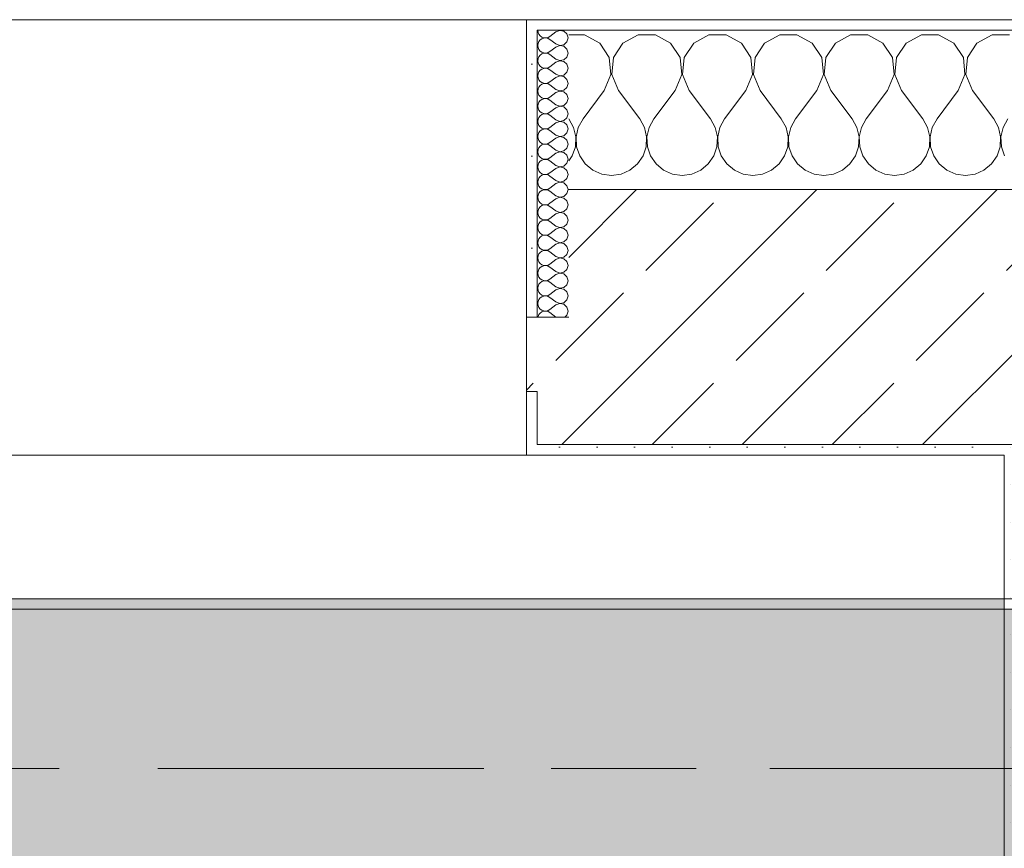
# Model space of a CAD drawing. Header units: metres. Extents: x -3.6 to 84.5, y -11 to 16.8.
# Tile 157 of 229: x 42.643 to 43.57, y 13.075 to 13.855. Entities that reach past the tile are written whole.
import ezdxf

# ---------------------------------------------------------------- set-up
doc = ezdxf.new("R2010")
doc.units = ezdxf.units.M
doc.header["$MEASUREMENT"] = 0
doc.linetypes.add('Achse', pattern=[0.2, 0.1, -0.05, 0, -0.05])
doc.linetypes.add('Strichlinie doppelt', pattern=[0.546806, 0.264583, -0.105833, 0.070556, -0.105833])
for name, color, linetype in [('451 - Universal.Achsen Raster', 7, 'Continuous'), ('604 - Struktur.Wand Aussen', 7, 'Continuous'), ('607 - Struktur.Stütze', 7, 'Continuous'), ('608 - Struktur.Träger', 7, 'Continuous')]:
    doc.layers.add(name, color=color, linetype=linetype)
pattern_1 = [(45, (0, 0), (-0.01767767, 0.01767767), [0, -0.025])]
pattern_2 = [(0, (0, 0), (0, 0.08660254), [0, -0.05]), (0, (0.025, 0.0433), (0, 0.08660254), [0, -0.05])]
pattern_3 = [(45, (0, 0), (-0.0848528, 0.0848528), []), (45, (-0.04243, 0.04243), (-0.0848528, 0.0848528), [0.09, -0.03])]

# ---------------------------------------------------------------- blocks, each defined once
blk = doc.blocks.new('*X19')
at = {"layer": '604 - Struktur.Wand Aussen', "color": 7, "linetype": 'Continuous', "lineweight": 5}
for p, q in [((43.17479, 13.84066), (43.16, 13.84066)), ((43.1891, 13.83299), (43.17479, 13.84066)), ((43.19808, 13.81947), (43.1891, 13.83299)), ((43.2109, 13.83299), (43.20192, 13.81947)), ((43.22521, 13.84066), (43.2109, 13.83299)), ((43.24145, 13.84066), (43.22521, 13.84066)), ((43.25576, 13.83299), (43.24145, 13.84066)), ((43.26475, 13.81947), (43.25576, 13.83299)), ((43.27757, 13.83299), (43.26858, 13.81947)), ((43.29188, 13.84066), (43.27757, 13.83299)), ((43.30812, 13.84066), (43.29188, 13.84066)), ((43.32243, 13.83299), (43.30812, 13.84066)), ((43.33142, 13.81947), (43.32243, 13.83299)), ((43.34424, 13.83299), (43.33525, 13.81947)), ((43.35855, 13.84066), (43.34424, 13.83299)), ((43.37479, 13.84066), (43.35855, 13.84066)), ((43.3891, 13.83299), (43.37479, 13.84066)), ((43.39808, 13.81947), (43.3891, 13.83299)), ((43.4109, 13.83299), (43.40192, 13.81947)), ((43.42521, 13.84066), (43.4109, 13.83299)), ((43.44145, 13.84066), (43.42521, 13.84066)), ((43.45576, 13.83299), (43.44145, 13.84066)), ((43.46475, 13.81947), (43.45576, 13.83299)), ((43.47757, 13.83299), (43.46858, 13.81947)), ((43.49188, 13.84066), (43.47757, 13.83299)), ((43.50812, 13.84066), (43.49188, 13.84066)), ((43.52243, 13.83299), (43.50812, 13.84066)), ((43.53142, 13.81947), (43.52243, 13.83299)), ((43.54424, 13.83299), (43.53525, 13.81947)), ((43.55855, 13.84066), (43.54424, 13.83299)), ((43.57479, 13.84066), (43.55855, 13.84066)), ((43.19962, 13.8033), (43.19808, 13.81947)), ((43.20192, 13.81947), (43.20038, 13.8033)), ((43.26629, 13.8033), (43.26475, 13.81947)), ((43.26858, 13.81947), (43.26705, 13.8033)), ((43.33295, 13.8033), (43.33142, 13.81947)), ((43.33525, 13.81947), (43.33371, 13.8033)), ((43.39962, 13.8033), (43.39808, 13.81947)), ((43.40192, 13.81947), (43.40038, 13.8033)), ((43.46629, 13.8033), (43.46475, 13.81947)), ((43.46858, 13.81947), (43.46705, 13.8033)), ((43.53295, 13.8033), (43.53142, 13.81947)), ((43.53525, 13.81947), (43.53371, 13.8033)), ((43.19333, 13.78833), (43.19962, 13.8033)), ((43.20038, 13.8033), (43.20667, 13.78833)), ((43.26, 13.78833), (43.26629, 13.8033)), ((43.26705, 13.8033), (43.27333, 13.78833)), ((43.32667, 13.78833), (43.33295, 13.8033)), ((43.33371, 13.8033), (43.34, 13.78833)), ((43.39333, 13.78833), (43.39962, 13.8033)), ((43.40038, 13.8033), (43.40667, 13.78833)), ((43.46, 13.78833), (43.46629, 13.8033)), ((43.46705, 13.8033), (43.47333, 13.78833)), ((43.52667, 13.78833), (43.53295, 13.8033)), ((43.53371, 13.8033), (43.54, 13.78833)), ((43.19333, 13.78833), (43.17333, 13.76167)), ((43.20667, 13.78833), (43.22667, 13.76167)), ((43.26, 13.78833), (43.24, 13.76167)), ((43.27333, 13.78833), (43.29333, 13.76167)), ((43.32667, 13.78833), (43.30667, 13.76167)), ((43.34, 13.78833), (43.36, 13.76167)), ((43.39333, 13.78833), (43.37333, 13.76167)), ((43.40667, 13.78833), (43.42667, 13.76167)), ((43.46, 13.78833), (43.44, 13.76167)), ((43.47333, 13.78833), (43.49333, 13.76167)), ((43.52667, 13.78833), (43.50667, 13.76167)), ((43.54, 13.78833), (43.56, 13.76167)), ((43.16445, 13.75362), (43.16, 13.76167)), ((43.17333, 13.76167), (43.16888, 13.75362)), ((43.23112, 13.75362), (43.22667, 13.76167)), ((43.24, 13.76167), (43.23555, 13.75362)), ((43.29778, 13.75362), (43.29333, 13.76167)), ((43.30667, 13.76167), (43.30222, 13.75362)), ((43.36445, 13.75362), (43.36, 13.76167)), ((43.37333, 13.76167), (43.36888, 13.75362)), ((43.43112, 13.75362), (43.42667, 13.76167)), ((43.44, 13.76167), (43.43555, 13.75362)), ((43.49778, 13.75362), (43.49333, 13.76167)), ((43.50667, 13.76167), (43.50222, 13.75362)), ((43.56445, 13.75362), (43.56, 13.76167)), ((43.57333, 13.76167), (43.56888, 13.75362)), ((43.16653, 13.74466), (43.16445, 13.75362)), ((43.16888, 13.75362), (43.1668, 13.74466)), ((43.2332, 13.74466), (43.23112, 13.75362)), ((43.23555, 13.75362), (43.23347, 13.74466)), ((43.29987, 13.74466), (43.29778, 13.75362)), ((43.30222, 13.75362), (43.30013, 13.74466)), ((43.36653, 13.74466), (43.36445, 13.75362)), ((43.36888, 13.75362), (43.3668, 13.74466)), ((43.4332, 13.74466), (43.43112, 13.75362)), ((43.43555, 13.75362), (43.43347, 13.74466)), ((43.49987, 13.74466), (43.49778, 13.75362)), ((43.50222, 13.75362), (43.50013, 13.74466)), ((43.56653, 13.74466), (43.56445, 13.75362)), ((43.56888, 13.75362), (43.5668, 13.74466)), ((43.16609, 13.73547), (43.16653, 13.74466)), ((43.1668, 13.74466), (43.16725, 13.73547)), ((43.23275, 13.73547), (43.2332, 13.74466)), ((43.23347, 13.74466), (43.23391, 13.73547)), ((43.29942, 13.73547), (43.29987, 13.74466)), ((43.30013, 13.74466), (43.30058, 13.73547)), ((43.36609, 13.73547), (43.36653, 13.74466)), ((43.3668, 13.74466), (43.36725, 13.73547)), ((43.43275, 13.73547), (43.4332, 13.74466)), ((43.43347, 13.74466), (43.43391, 13.73547)), ((43.49942, 13.73547), (43.49987, 13.74466)), ((43.50013, 13.74466), (43.50058, 13.73547)), ((43.56609, 13.73547), (43.56653, 13.74466)), ((43.5668, 13.74466), (43.56725, 13.73547)), ((43.16315, 13.72676), (43.16609, 13.73547)), ((43.16725, 13.73547), (43.17019, 13.72676)), ((43.22981, 13.72676), (43.23275, 13.73547)), ((43.23391, 13.73547), (43.23685, 13.72676)), ((43.29648, 13.72676), (43.29942, 13.73547)), ((43.30058, 13.73547), (43.30352, 13.72676)), ((43.36315, 13.72676), (43.36609, 13.73547)), ((43.36725, 13.73547), (43.37019, 13.72676)), ((43.42981, 13.72676), (43.43275, 13.73547)), ((43.43391, 13.73547), (43.43685, 13.72676)), ((43.49648, 13.72676), (43.49942, 13.73547)), ((43.50058, 13.73547), (43.50352, 13.72676)), ((43.56315, 13.72676), (43.56609, 13.73547)), ((43.56725, 13.73547), (43.57019, 13.72676)), ((43.16, 13.72218), (43.16315, 13.72676)), ((43.17019, 13.72676), (43.17539, 13.71918)), ((43.22461, 13.71918), (43.22981, 13.72676)), ((43.23685, 13.72676), (43.24206, 13.71918)), ((43.29127, 13.71918), (43.29648, 13.72676)), ((43.30352, 13.72676), (43.30873, 13.71918)), ((43.35794, 13.71918), (43.36315, 13.72676)), ((43.37019, 13.72676), (43.37539, 13.71918)), ((43.42461, 13.71918), (43.42981, 13.72676)), ((43.43685, 13.72676), (43.44206, 13.71918)), ((43.49127, 13.71918), (43.49648, 13.72676)), ((43.50352, 13.72676), (43.50873, 13.71918)), ((43.55794, 13.71918), (43.56315, 13.72676)), ((43.17539, 13.71918), (43.18248, 13.71331)), ((43.18248, 13.71331), (43.19089, 13.7096)), ((43.20911, 13.7096), (43.21752, 13.71331)), ((43.21752, 13.71331), (43.22461, 13.71918)), ((43.24206, 13.71918), (43.24914, 13.71331)), ((43.24914, 13.71331), (43.25756, 13.7096)), ((43.27578, 13.7096), (43.28419, 13.71331)), ((43.28419, 13.71331), (43.29127, 13.71918)), ((43.30873, 13.71918), (43.31581, 13.71331)), ((43.31581, 13.71331), (43.32422, 13.7096)), ((43.34244, 13.7096), (43.35086, 13.71331)), ((43.35086, 13.71331), (43.35794, 13.71918)), ((43.37539, 13.71918), (43.38248, 13.71331)), ((43.38248, 13.71331), (43.39089, 13.7096)), ((43.40911, 13.7096), (43.41752, 13.71331)), ((43.41752, 13.71331), (43.42461, 13.71918)), ((43.44206, 13.71918), (43.44914, 13.71331)), ((43.44914, 13.71331), (43.45756, 13.7096)), ((43.47578, 13.7096), (43.48419, 13.71331)), ((43.48419, 13.71331), (43.49127, 13.71918)), ((43.50873, 13.71918), (43.51581, 13.71331)), ((43.51581, 13.71331), (43.52422, 13.7096)), ((43.54244, 13.7096), (43.55086, 13.71331)), ((43.55086, 13.71331), (43.55794, 13.71918)), ((43.19089, 13.7096), (43.2, 13.70833)), ((43.2, 13.70833), (43.20911, 13.7096)), ((43.25756, 13.7096), (43.26667, 13.70833)), ((43.26667, 13.70833), (43.27578, 13.7096)), ((43.32422, 13.7096), (43.33333, 13.70833)), ((43.33333, 13.70833), (43.34244, 13.7096)), ((43.39089, 13.7096), (43.4, 13.70833)), ((43.4, 13.70833), (43.40911, 13.7096)), ((43.45756, 13.7096), (43.46667, 13.70833)), ((43.46667, 13.70833), (43.47578, 13.7096)), ((43.52422, 13.7096), (43.53333, 13.70833)), ((43.53333, 13.70833), (43.54244, 13.7096))]:
    blk.add_line(p, q, dxfattribs=at)
blk = doc.blocks.new('*X46')
at = {"layer": '604 - Struktur.Wand Aussen', "color": 7, "linetype": 'Continuous', "lineweight": 5}
for p, q in [((43.13071, 13.845), (43.13099, 13.84305)), ((43.13099, 13.84305), (43.13178, 13.84124)), ((43.14786, 13.84357), (43.14214, 13.83929)), ((43.1515, 13.84497), (43.14786, 13.84357)), ((43.15534, 13.84425), (43.1515, 13.84497)), ((43.15822, 13.84161), (43.15534, 13.84425)), ((43.15929, 13.83786), (43.15822, 13.84161)), ((43.13099, 13.83267), (43.13071, 13.83071)), ((43.13178, 13.83447), (43.13099, 13.83267)), ((43.13178, 13.84124), (43.13304, 13.83973)), ((43.13304, 13.83599), (43.13178, 13.83447)), ((43.13304, 13.83973), (43.13466, 13.83861)), ((43.13466, 13.8371), (43.13304, 13.83599)), ((43.13466, 13.83861), (43.13653, 13.83798)), ((43.13653, 13.83773), (43.13466, 13.8371)), ((43.13653, 13.83798), (43.1385, 13.83789)), ((43.1385, 13.83783), (43.13653, 13.83773)), ((43.1385, 13.83789), (43.14042, 13.83833)), ((43.14042, 13.83738), (43.1385, 13.83783)), ((43.14042, 13.83833), (43.14214, 13.83929)), ((43.14214, 13.83643), (43.14042, 13.83738)), ((43.14786, 13.83214), (43.14214, 13.83643)), ((43.14786, 13.83214), (43.1515, 13.83074)), ((43.15534, 13.83147), (43.15822, 13.8341)), ((43.15822, 13.8341), (43.15929, 13.83786)), ((43.13071, 13.83071), (43.13099, 13.82876)), ((43.13099, 13.82876), (43.13178, 13.82696)), ((43.13178, 13.82696), (43.13304, 13.82544)), ((43.13304, 13.82544), (43.13466, 13.82433)), ((43.13466, 13.82282), (43.13304, 13.8217)), ((43.13466, 13.82433), (43.13653, 13.8237)), ((43.13653, 13.82345), (43.13466, 13.82282)), ((43.13653, 13.8237), (43.1385, 13.8236)), ((43.1385, 13.82354), (43.13653, 13.82345)), ((43.1385, 13.8236), (43.14042, 13.82405)), ((43.14042, 13.8231), (43.1385, 13.82354)), ((43.14042, 13.82405), (43.14214, 13.825)), ((43.14214, 13.82214), (43.14042, 13.8231)), ((43.14786, 13.82929), (43.14214, 13.825)), ((43.1515, 13.83069), (43.14786, 13.82929)), ((43.1515, 13.83074), (43.15534, 13.83147)), ((43.15534, 13.82996), (43.1515, 13.83069)), ((43.15822, 13.82733), (43.15534, 13.82996)), ((43.15929, 13.82357), (43.15822, 13.82733)), ((43.15822, 13.81982), (43.15929, 13.82357)), ((43.13099, 13.81838), (43.13071, 13.81643)), ((43.13071, 13.81643), (43.13099, 13.81448)), ((43.13178, 13.82018), (43.13099, 13.81838)), ((43.13099, 13.81448), (43.13178, 13.81267)), ((43.13304, 13.8217), (43.13178, 13.82018)), ((43.14786, 13.81786), (43.14214, 13.82214)), ((43.14786, 13.815), (43.14214, 13.81071)), ((43.14786, 13.81786), (43.1515, 13.81646)), ((43.1515, 13.8164), (43.14786, 13.815)), ((43.1515, 13.81646), (43.15534, 13.81718)), ((43.15534, 13.81567), (43.1515, 13.8164)), ((43.15534, 13.81718), (43.15822, 13.81982)), ((43.15822, 13.81304), (43.15534, 13.81567)), ((43.13178, 13.8059), (43.13099, 13.80409)), ((43.13178, 13.81267), (43.13304, 13.81116)), ((43.13304, 13.80742), (43.13178, 13.8059)), ((43.13304, 13.81116), (43.13466, 13.81004)), ((43.13466, 13.80853), (43.13304, 13.80742)), ((43.13466, 13.81004), (43.13653, 13.80941)), ((43.13653, 13.80916), (43.13466, 13.80853)), ((43.13653, 13.80941), (43.1385, 13.80931)), ((43.1385, 13.80926), (43.13653, 13.80916)), ((43.1385, 13.80931), (43.14042, 13.80976)), ((43.14042, 13.80881), (43.1385, 13.80926)), ((43.14042, 13.80976), (43.14214, 13.81071)), ((43.14214, 13.80786), (43.14042, 13.80881)), ((43.14786, 13.80357), (43.14214, 13.80786)), ((43.15534, 13.8029), (43.15822, 13.80553)), ((43.15929, 13.80929), (43.15822, 13.81304)), ((43.15822, 13.80553), (43.15929, 13.80929)), ((43.13099, 13.80409), (43.13071, 13.80214)), ((43.13071, 13.80214), (43.13099, 13.80019)), ((43.13099, 13.80019), (43.13178, 13.79839)), ((43.13178, 13.79839), (43.13304, 13.79687)), ((43.13304, 13.79687), (43.13466, 13.79575)), ((43.13466, 13.79575), (43.13653, 13.79512)), ((43.13653, 13.79512), (43.1385, 13.79503)), ((43.1385, 13.79497), (43.13653, 13.79488)), ((43.1385, 13.79503), (43.14042, 13.79547)), ((43.14042, 13.79453), (43.1385, 13.79497)), ((43.14042, 13.79547), (43.14214, 13.79643)), ((43.14786, 13.80071), (43.14214, 13.79643)), ((43.14786, 13.80357), (43.1515, 13.80217)), ((43.1515, 13.80211), (43.14786, 13.80071)), ((43.1515, 13.80217), (43.15534, 13.8029)), ((43.15534, 13.80139), (43.1515, 13.80211)), ((43.15822, 13.79876), (43.15534, 13.80139)), ((43.15929, 13.795), (43.15822, 13.79876)), ((43.15822, 13.79124), (43.15929, 13.795)), ((43.13099, 13.78981), (43.13071, 13.78786)), ((43.13071, 13.78786), (43.13099, 13.78591)), ((43.13178, 13.79161), (43.13099, 13.78981)), ((43.13099, 13.78591), (43.13178, 13.7841)), ((43.13304, 13.79313), (43.13178, 13.79161)), ((43.13466, 13.79425), (43.13304, 13.79313)), ((43.13653, 13.79488), (43.13466, 13.79425)), ((43.14214, 13.79357), (43.14042, 13.79453)), ((43.14786, 13.78929), (43.14214, 13.79357)), ((43.14786, 13.78643), (43.14214, 13.78214)), ((43.14786, 13.78929), (43.1515, 13.78789)), ((43.1515, 13.78783), (43.14786, 13.78643)), ((43.1515, 13.78789), (43.15534, 13.78861)), ((43.15534, 13.7871), (43.1515, 13.78783)), ((43.15534, 13.78861), (43.15822, 13.79124)), ((43.15822, 13.78447), (43.15534, 13.7871)), ((43.13178, 13.77733), (43.13099, 13.77552)), ((43.13178, 13.7841), (43.13304, 13.78258)), ((43.13304, 13.77884), (43.13178, 13.77733)), ((43.13304, 13.78258), (43.13466, 13.78147)), ((43.13466, 13.77996), (43.13304, 13.77884)), ((43.13466, 13.78147), (43.13653, 13.78084)), ((43.13653, 13.78059), (43.13466, 13.77996)), ((43.13653, 13.78084), (43.1385, 13.78074)), ((43.1385, 13.78069), (43.13653, 13.78059)), ((43.1385, 13.78074), (43.14042, 13.78119)), ((43.14042, 13.78024), (43.1385, 13.78069)), ((43.14042, 13.78119), (43.14214, 13.78214)), ((43.14214, 13.77929), (43.14042, 13.78024)), ((43.14786, 13.775), (43.14214, 13.77929)), ((43.15534, 13.77433), (43.15822, 13.77696)), ((43.15929, 13.78071), (43.15822, 13.78447)), ((43.15822, 13.77696), (43.15929, 13.78071)), ((43.13099, 13.77552), (43.13071, 13.77357)), ((43.13071, 13.77357), (43.13099, 13.77162)), ((43.13099, 13.77162), (43.13178, 13.76982)), ((43.13178, 13.76982), (43.13304, 13.7683)), ((43.13304, 13.7683), (43.13466, 13.76718)), ((43.13466, 13.76718), (43.13653, 13.76655)), ((43.14042, 13.7669), (43.14214, 13.76786)), ((43.14786, 13.77214), (43.14214, 13.76786)), ((43.14786, 13.775), (43.1515, 13.7736)), ((43.1515, 13.77354), (43.14786, 13.77214)), ((43.1515, 13.7736), (43.15534, 13.77433)), ((43.15534, 13.77282), (43.1515, 13.77354)), ((43.15822, 13.77018), (43.15534, 13.77282)), ((43.15929, 13.76643), (43.15822, 13.77018)), ((43.13099, 13.76124), (43.13071, 13.75929)), ((43.13071, 13.75929), (43.13099, 13.75733)), ((43.13178, 13.76304), (43.13099, 13.76124)), ((43.13304, 13.76456), (43.13178, 13.76304)), ((43.13466, 13.76567), (43.13304, 13.76456)), ((43.13653, 13.7663), (43.13466, 13.76567)), ((43.13653, 13.76655), (43.1385, 13.76646)), ((43.1385, 13.7664), (43.13653, 13.7663)), ((43.1385, 13.76646), (43.14042, 13.7669)), ((43.14042, 13.76595), (43.1385, 13.7664)), ((43.14214, 13.765), (43.14042, 13.76595)), ((43.14786, 13.76071), (43.14214, 13.765)), ((43.14786, 13.76071), (43.1515, 13.75931)), ((43.1515, 13.75926), (43.14786, 13.75786)), ((43.1515, 13.75931), (43.15534, 13.76004)), ((43.15534, 13.75853), (43.1515, 13.75926)), ((43.15534, 13.76004), (43.15822, 13.76267)), ((43.15822, 13.7559), (43.15534, 13.75853)), ((43.15822, 13.76267), (43.15929, 13.76643)), ((43.13099, 13.75733), (43.13178, 13.75553)), ((43.13178, 13.74876), (43.13099, 13.74695)), ((43.13178, 13.75553), (43.13304, 13.75401)), ((43.13304, 13.75027), (43.13178, 13.74876)), ((43.13304, 13.75401), (43.13466, 13.7529)), ((43.13466, 13.75139), (43.13304, 13.75027)), ((43.13466, 13.7529), (43.13653, 13.75227)), ((43.13653, 13.75202), (43.13466, 13.75139)), ((43.13653, 13.75227), (43.1385, 13.75217)), ((43.1385, 13.75211), (43.13653, 13.75202)), ((43.1385, 13.75217), (43.14042, 13.75262)), ((43.14042, 13.75167), (43.1385, 13.75211)), ((43.14042, 13.75262), (43.14214, 13.75357)), ((43.14214, 13.75071), (43.14042, 13.75167)), ((43.14786, 13.75786), (43.14214, 13.75357)), ((43.14786, 13.74643), (43.14214, 13.75071)), ((43.15929, 13.75214), (43.15822, 13.7559)), ((43.15822, 13.74839), (43.15929, 13.75214)), ((43.13099, 13.74695), (43.13071, 13.745)), ((43.13071, 13.745), (43.13099, 13.74305)), ((43.13099, 13.74305), (43.13178, 13.74124)), ((43.13178, 13.74124), (43.13304, 13.73973)), ((43.13304, 13.73973), (43.13466, 13.73861)), ((43.14786, 13.74357), (43.14214, 13.73929)), ((43.14786, 13.74643), (43.1515, 13.74503)), ((43.1515, 13.74497), (43.14786, 13.74357)), ((43.1515, 13.74503), (43.15534, 13.74575)), ((43.15534, 13.74425), (43.1515, 13.74497)), ((43.15534, 13.74575), (43.15822, 13.74839)), ((43.15822, 13.74161), (43.15534, 13.74425)), ((43.15929, 13.73786), (43.15822, 13.74161)), ((43.13099, 13.73267), (43.13071, 13.73071)), ((43.13071, 13.73071), (43.13099, 13.72876)), ((43.13178, 13.73447), (43.13099, 13.73267)), ((43.13304, 13.73599), (43.13178, 13.73447)), ((43.13466, 13.7371), (43.13304, 13.73599)), ((43.13466, 13.73861), (43.13653, 13.73798)), ((43.13653, 13.73773), (43.13466, 13.7371)), ((43.13653, 13.73798), (43.1385, 13.73789)), ((43.1385, 13.73783), (43.13653, 13.73773)), ((43.1385, 13.73789), (43.14042, 13.73833)), ((43.14042, 13.73738), (43.1385, 13.73783)), ((43.14042, 13.73833), (43.14214, 13.73929)), ((43.14214, 13.73643), (43.14042, 13.73738)), ((43.14786, 13.73214), (43.14214, 13.73643)), ((43.14786, 13.73214), (43.1515, 13.73074)), ((43.1515, 13.73069), (43.14786, 13.72929)), ((43.1515, 13.73074), (43.15534, 13.73147)), ((43.15534, 13.72996), (43.1515, 13.73069)), ((43.15534, 13.73147), (43.15822, 13.7341)), ((43.15822, 13.7341), (43.15929, 13.73786)), ((43.13099, 13.72876), (43.13178, 13.72696)), ((43.13178, 13.72696), (43.13304, 13.72544)), ((43.13304, 13.7217), (43.13178, 13.72018)), ((43.13304, 13.72544), (43.13466, 13.72433)), ((43.13466, 13.72282), (43.13304, 13.7217)), ((43.13466, 13.72433), (43.13653, 13.7237)), ((43.13653, 13.72345), (43.13466, 13.72282)), ((43.13653, 13.7237), (43.1385, 13.7236)), ((43.1385, 13.72354), (43.13653, 13.72345)), ((43.1385, 13.7236), (43.14042, 13.72405)), ((43.14042, 13.7231), (43.1385, 13.72354)), ((43.14042, 13.72405), (43.14214, 13.725)), ((43.14214, 13.72214), (43.14042, 13.7231)), ((43.14786, 13.72929), (43.14214, 13.725)), ((43.14786, 13.71786), (43.14214, 13.72214)), ((43.15822, 13.72733), (43.15534, 13.72996)), ((43.15929, 13.72357), (43.15822, 13.72733)), ((43.15822, 13.71982), (43.15929, 13.72357)), ((43.13099, 13.71838), (43.13071, 13.71643)), ((43.13071, 13.71643), (43.13099, 13.71448)), ((43.13178, 13.72018), (43.13099, 13.71838)), ((43.13099, 13.71448), (43.13178, 13.71267)), ((43.13178, 13.71267), (43.13304, 13.71116)), ((43.14786, 13.715), (43.14214, 13.71071)), ((43.14786, 13.71786), (43.1515, 13.71646)), ((43.1515, 13.7164), (43.14786, 13.715)), ((43.1515, 13.71646), (43.15534, 13.71718)), ((43.15534, 13.71567), (43.1515, 13.7164)), ((43.15534, 13.71718), (43.15822, 13.71982)), ((43.15822, 13.71304), (43.15534, 13.71567)), ((43.15929, 13.70929), (43.15822, 13.71304)), ((43.13099, 13.70409), (43.13071, 13.70214)), ((43.13178, 13.7059), (43.13099, 13.70409)), ((43.13304, 13.70742), (43.13178, 13.7059)), ((43.13304, 13.71116), (43.13466, 13.71004)), ((43.13466, 13.70853), (43.13304, 13.70742)), ((43.13466, 13.71004), (43.13653, 13.70941)), ((43.13653, 13.70916), (43.13466, 13.70853)), ((43.13653, 13.70941), (43.1385, 13.70931)), ((43.1385, 13.70926), (43.13653, 13.70916)), ((43.1385, 13.70931), (43.14042, 13.70976)), ((43.14042, 13.70881), (43.1385, 13.70926)), ((43.14042, 13.70976), (43.14214, 13.71071)), ((43.14214, 13.70786), (43.14042, 13.70881)), ((43.14786, 13.70357), (43.14214, 13.70786)), ((43.14786, 13.70357), (43.1515, 13.70217)), ((43.1515, 13.70217), (43.15534, 13.7029)), ((43.15534, 13.7029), (43.15822, 13.70553)), ((43.15822, 13.70553), (43.15929, 13.70929)), ((43.13071, 13.70214), (43.13099, 13.70019)), ((43.13099, 13.70019), (43.13178, 13.69839)), ((43.13178, 13.69839), (43.13304, 13.69687)), ((43.13304, 13.69313), (43.13178, 13.69161)), ((43.13304, 13.69687), (43.13466, 13.69575)), ((43.13466, 13.69425), (43.13304, 13.69313)), ((43.13466, 13.69575), (43.13653, 13.69512)), ((43.13653, 13.69488), (43.13466, 13.69425)), ((43.13653, 13.69512), (43.1385, 13.69503)), ((43.1385, 13.69497), (43.13653, 13.69488)), ((43.1385, 13.69503), (43.14042, 13.69547)), ((43.14042, 13.69453), (43.1385, 13.69497)), ((43.14042, 13.69547), (43.14214, 13.69643)), ((43.14214, 13.69357), (43.14042, 13.69453)), ((43.14786, 13.70071), (43.14214, 13.69643)), ((43.14786, 13.68929), (43.14214, 13.69357)), ((43.1515, 13.70211), (43.14786, 13.70071)), ((43.15534, 13.70139), (43.1515, 13.70211)), ((43.15822, 13.69876), (43.15534, 13.70139)), ((43.15929, 13.695), (43.15822, 13.69876)), ((43.15822, 13.69124), (43.15929, 13.695)), ((43.13099, 13.68981), (43.13071, 13.68786)), ((43.13071, 13.68786), (43.13099, 13.68591)), ((43.13178, 13.69161), (43.13099, 13.68981)), ((43.13099, 13.68591), (43.13178, 13.6841)), ((43.13178, 13.6841), (43.13304, 13.68258)), ((43.14786, 13.68643), (43.14214, 13.68214)), ((43.14786, 13.68929), (43.1515, 13.68789)), ((43.1515, 13.68783), (43.14786, 13.68643)), ((43.1515, 13.68789), (43.15534, 13.68861)), ((43.15534, 13.6871), (43.1515, 13.68783)), ((43.15534, 13.68861), (43.15822, 13.69124)), ((43.15822, 13.68447), (43.15534, 13.6871)), ((43.15929, 13.68071), (43.15822, 13.68447)), ((43.13099, 13.67552), (43.13071, 13.67357)), ((43.13178, 13.67733), (43.13099, 13.67552)), ((43.13304, 13.67884), (43.13178, 13.67733)), ((43.13304, 13.68258), (43.13466, 13.68147)), ((43.13466, 13.67996), (43.13304, 13.67884)), ((43.13466, 13.68147), (43.13653, 13.68084)), ((43.13653, 13.68059), (43.13466, 13.67996)), ((43.13653, 13.68084), (43.1385, 13.68074)), ((43.1385, 13.68069), (43.13653, 13.68059)), ((43.1385, 13.68074), (43.14042, 13.68119)), ((43.14042, 13.68024), (43.1385, 13.68069)), ((43.14042, 13.68119), (43.14214, 13.68214)), ((43.14214, 13.67929), (43.14042, 13.68024)), ((43.14786, 13.675), (43.14214, 13.67929)), ((43.14786, 13.675), (43.1515, 13.6736)), ((43.15534, 13.67433), (43.15822, 13.67696)), ((43.15822, 13.67696), (43.15929, 13.68071)), ((43.13071, 13.67357), (43.13099, 13.67162)), ((43.13099, 13.67162), (43.13178, 13.66982)), ((43.13178, 13.66982), (43.13304, 13.6683)), ((43.13304, 13.6683), (43.13466, 13.66718)), ((43.13466, 13.66567), (43.13304, 13.66456)), ((43.13466, 13.66718), (43.13653, 13.66655)), ((43.13653, 13.6663), (43.13466, 13.66567)), ((43.13653, 13.66655), (43.1385, 13.66646)), ((43.1385, 13.6664), (43.13653, 13.6663)), ((43.1385, 13.66646), (43.14042, 13.6669)), ((43.14042, 13.66595), (43.1385, 13.6664)), ((43.14042, 13.6669), (43.14214, 13.66786)), ((43.14214, 13.665), (43.14042, 13.66595)), ((43.14786, 13.67214), (43.14214, 13.66786)), ((43.1515, 13.67354), (43.14786, 13.67214)), ((43.1515, 13.6736), (43.15534, 13.67433)), ((43.15534, 13.67282), (43.1515, 13.67354)), ((43.15822, 13.67018), (43.15534, 13.67282)), ((43.15929, 13.66643), (43.15822, 13.67018)), ((43.15822, 13.66267), (43.15929, 13.66643)), ((43.13099, 13.66124), (43.13071, 13.65929)), ((43.13071, 13.65929), (43.13099, 13.65733)), ((43.13178, 13.66304), (43.13099, 13.66124)), ((43.13099, 13.65733), (43.13178, 13.65553)), ((43.13304, 13.66456), (43.13178, 13.66304)), ((43.14786, 13.66071), (43.14214, 13.665)), ((43.14786, 13.65786), (43.14214, 13.65357)), ((43.14786, 13.66071), (43.1515, 13.65931)), ((43.1515, 13.65926), (43.14786, 13.65786)), ((43.1515, 13.65931), (43.15534, 13.66004)), ((43.15534, 13.65853), (43.1515, 13.65926)), ((43.15534, 13.66004), (43.15822, 13.66267)), ((43.15822, 13.6559), (43.15534, 13.65853)), ((43.15929, 13.65214), (43.15822, 13.6559)), ((43.13099, 13.64695), (43.13071, 13.645)), ((43.13178, 13.64876), (43.13099, 13.64695)), ((43.13178, 13.65553), (43.13304, 13.65401)), ((43.13304, 13.65027), (43.13178, 13.64876)), ((43.13304, 13.65401), (43.13466, 13.6529)), ((43.13466, 13.65139), (43.13304, 13.65027)), ((43.13466, 13.6529), (43.13653, 13.65227)), ((43.13653, 13.65202), (43.13466, 13.65139)), ((43.13653, 13.65227), (43.1385, 13.65217)), ((43.1385, 13.65211), (43.13653, 13.65202)), ((43.1385, 13.65217), (43.14042, 13.65262)), ((43.14042, 13.65167), (43.1385, 13.65211)), ((43.14042, 13.65262), (43.14214, 13.65357)), ((43.14214, 13.65071), (43.14042, 13.65167)), ((43.14786, 13.64643), (43.14214, 13.65071)), ((43.15534, 13.64575), (43.15822, 13.64839)), ((43.15822, 13.64839), (43.15929, 13.65214)), ((43.13071, 13.645), (43.13099, 13.64305)), ((43.13099, 13.64305), (43.13178, 13.64124)), ((43.13178, 13.64124), (43.13304, 13.63973)), ((43.13304, 13.63973), (43.13466, 13.63861)), ((43.13466, 13.63861), (43.13653, 13.63798)), ((43.13653, 13.63773), (43.13466, 13.6371)), ((43.13653, 13.63798), (43.1385, 13.63789)), ((43.1385, 13.63783), (43.13653, 13.63773)), ((43.1385, 13.63789), (43.14042, 13.63833)), ((43.14042, 13.63738), (43.1385, 13.63783)), ((43.14042, 13.63833), (43.14214, 13.63929)), ((43.14214, 13.63643), (43.14042, 13.63738)), ((43.14786, 13.64357), (43.14214, 13.63929)), ((43.14786, 13.64643), (43.1515, 13.64503)), ((43.1515, 13.64497), (43.14786, 13.64357)), ((43.1515, 13.64503), (43.15534, 13.64575)), ((43.15534, 13.64425), (43.1515, 13.64497)), ((43.15822, 13.64161), (43.15534, 13.64425)), ((43.15929, 13.63786), (43.15822, 13.64161)), ((43.15822, 13.6341), (43.15929, 13.63786)), ((43.13099, 13.63267), (43.13071, 13.63071)), ((43.13071, 13.63071), (43.13099, 13.62876)), ((43.13178, 13.63447), (43.13099, 13.63267)), ((43.13099, 13.62876), (43.13178, 13.62696)), ((43.13304, 13.63599), (43.13178, 13.63447)), ((43.13466, 13.6371), (43.13304, 13.63599)), ((43.14786, 13.63214), (43.14214, 13.63643)), ((43.14786, 13.62929), (43.14214, 13.625)), ((43.14786, 13.63214), (43.1515, 13.63074)), ((43.1515, 13.63069), (43.14786, 13.62929)), ((43.1515, 13.63074), (43.15534, 13.63147)), ((43.15534, 13.62996), (43.1515, 13.63069)), ((43.15534, 13.63147), (43.15822, 13.6341)), ((43.15822, 13.62733), (43.15534, 13.62996)), ((43.13178, 13.62018), (43.13099, 13.61838)), ((43.13178, 13.62696), (43.13304, 13.62544)), ((43.13304, 13.6217), (43.13178, 13.62018)), ((43.13304, 13.62544), (43.13466, 13.62433)), ((43.13466, 13.62282), (43.13304, 13.6217)), ((43.13466, 13.62433), (43.13653, 13.6237)), ((43.13653, 13.62345), (43.13466, 13.62282)), ((43.13653, 13.6237), (43.1385, 13.6236)), ((43.1385, 13.62354), (43.13653, 13.62345)), ((43.1385, 13.6236), (43.14042, 13.62405)), ((43.14042, 13.6231), (43.1385, 13.62354)), ((43.14042, 13.62405), (43.14214, 13.625)), ((43.14214, 13.62214), (43.14042, 13.6231)), ((43.14786, 13.61786), (43.14214, 13.62214)), ((43.15534, 13.61718), (43.15822, 13.61982)), ((43.15929, 13.62357), (43.15822, 13.62733)), ((43.15822, 13.61982), (43.15929, 13.62357)), ((43.13099, 13.61838), (43.13071, 13.61643)), ((43.13071, 13.61643), (43.13099, 13.61448)), ((43.13099, 13.61448), (43.13178, 13.61267)), ((43.13178, 13.61267), (43.13304, 13.61116)), ((43.13304, 13.61116), (43.13466, 13.61004)), ((43.13466, 13.61004), (43.13653, 13.60941)), ((43.1385, 13.60931), (43.14042, 13.60976)), ((43.14042, 13.60976), (43.14214, 13.61071)), ((43.14786, 13.615), (43.14214, 13.61071)), ((43.14786, 13.61786), (43.1515, 13.61646)), ((43.1515, 13.6164), (43.14786, 13.615)), ((43.1515, 13.61646), (43.15534, 13.61718)), ((43.15534, 13.61567), (43.1515, 13.6164)), ((43.15822, 13.61304), (43.15534, 13.61567)), ((43.15929, 13.60929), (43.15822, 13.61304)), ((43.13099, 13.60409), (43.13071, 13.60214)), ((43.13071, 13.60214), (43.13099, 13.60019)), ((43.13178, 13.6059), (43.13099, 13.60409)), ((43.13304, 13.60742), (43.13178, 13.6059)), ((43.13466, 13.60853), (43.13304, 13.60742)), ((43.13653, 13.60916), (43.13466, 13.60853)), ((43.13653, 13.60941), (43.1385, 13.60931)), ((43.1385, 13.60926), (43.13653, 13.60916)), ((43.14042, 13.60881), (43.1385, 13.60926)), ((43.14214, 13.60786), (43.14042, 13.60881)), ((43.14786, 13.60357), (43.14214, 13.60786)), ((43.14786, 13.60071), (43.14214, 13.59643)), ((43.14786, 13.60357), (43.1515, 13.60217)), ((43.1515, 13.60211), (43.14786, 13.60071)), ((43.1515, 13.60217), (43.15534, 13.6029)), ((43.15534, 13.60139), (43.1515, 13.60211)), ((43.15534, 13.6029), (43.15822, 13.60553)), ((43.15822, 13.59876), (43.15534, 13.60139)), ((43.15822, 13.60553), (43.15929, 13.60929)), ((43.13099, 13.60019), (43.13178, 13.59839)), ((43.13178, 13.59161), (43.13099, 13.58981)), ((43.13178, 13.59839), (43.13304, 13.59687)), ((43.13304, 13.59313), (43.13178, 13.59161)), ((43.13304, 13.59687), (43.13466, 13.59575)), ((43.13466, 13.59425), (43.13304, 13.59313)), ((43.13466, 13.59575), (43.13653, 13.59512)), ((43.13653, 13.59488), (43.13466, 13.59425)), ((43.13653, 13.59512), (43.1385, 13.59503)), ((43.1385, 13.59497), (43.13653, 13.59488)), ((43.1385, 13.59503), (43.14042, 13.59547)), ((43.14042, 13.59453), (43.1385, 13.59497)), ((43.14042, 13.59547), (43.14214, 13.59643)), ((43.14214, 13.59357), (43.14042, 13.59453)), ((43.14786, 13.58929), (43.14214, 13.59357)), ((43.15534, 13.58861), (43.15822, 13.59124)), ((43.15929, 13.595), (43.15822, 13.59876)), ((43.15822, 13.59124), (43.15929, 13.595)), ((43.13099, 13.58981), (43.13071, 13.58786)), ((43.13071, 13.58786), (43.13099, 13.58591)), ((43.13099, 13.58591), (43.13178, 13.5841)), ((43.13178, 13.5841), (43.13304, 13.58258)), ((43.13304, 13.58258), (43.13466, 13.58147)), ((43.14042, 13.58119), (43.14214, 13.58214)), ((43.14786, 13.58643), (43.14214, 13.58214)), ((43.14786, 13.58929), (43.1515, 13.58789)), ((43.1515, 13.58783), (43.14786, 13.58643)), ((43.1515, 13.58789), (43.15534, 13.58861)), ((43.15534, 13.5871), (43.1515, 13.58783)), ((43.15822, 13.58447), (43.15534, 13.5871)), ((43.15929, 13.58071), (43.15822, 13.58447)), ((43.13099, 13.57552), (43.13091, 13.575)), ((43.13178, 13.57733), (43.13099, 13.57552)), ((43.13304, 13.57884), (43.13178, 13.57733)), ((43.13466, 13.57996), (43.13304, 13.57884)), ((43.13466, 13.58147), (43.13653, 13.58084)), ((43.13653, 13.58059), (43.13466, 13.57996)), ((43.13653, 13.58084), (43.1385, 13.58074)), ((43.1385, 13.58069), (43.13653, 13.58059)), ((43.1385, 13.58074), (43.14042, 13.58119)), ((43.14042, 13.58024), (43.1385, 13.58069)), ((43.14214, 13.57929), (43.14042, 13.58024)), ((43.14786, 13.575), (43.14214, 13.57929)), ((43.15608, 13.575), (43.15822, 13.57696)), ((43.15822, 13.57696), (43.15929, 13.58071))]:
    blk.add_line(p, q, dxfattribs=at)

msp = doc.modelspace()

# ---------------------------------------------------------------- hatches: boundary and pattern name
at = {"layer": '604 - Struktur.Wand Aussen', "linetype": 'Continuous', "lineweight": 0, "true_color": 0x000000}
h = msp.add_hatch(dxfattribs=at)
h.set_pattern_fill('Verputz_0001', color=18, style=0, pattern_type=2)
h.set_pattern_definition(pattern_2)
h.paths.add_polyline_path([(43.13, 13.855), (43.12, 13.855), (43.12, 13.575), (43.13, 13.575)])
h = msp.add_hatch(dxfattribs=at)
h.set_pattern_fill('Verputz_0001', color=18, style=0, pattern_type=2)
h.set_pattern_definition(pattern_2)
h.paths.add_polyline_path([(43.13, 13.855), (43.13, 13.845), (44.3, 13.845), (44.3, 13.855)])
h = msp.add_hatch(dxfattribs=at)
h.set_pattern_fill('Beton__Stahlbeton_0001', color=18, style=0, pattern_type=2)
h.set_pattern_definition(pattern_3)
h.paths.add_polyline_path([(43.12, 13.505), (43.13, 13.505), (43.13, 13.455), (44.3, 13.455), (44.3, 13.505), (44.31, 13.505), (44.31, 13.575), (44.3, 13.575), (44.27, 13.575), (44.27, 13.695), (43.16, 13.695), (43.16, 13.575), (43.13, 13.575), (43.12, 13.575)])
h = msp.add_hatch(dxfattribs=at)
h.set_pattern_fill('Gips_0001', color=18, style=0, pattern_type=2)
h.set_pattern_definition(pattern_1)
h.paths.add_polyline_path([(43.13, 13.445), (43.13, 13.505), (43.12, 13.505), (43.12, 13.445)])
h = msp.add_hatch(dxfattribs=at)
h.set_pattern_fill('Gips_0001', color=18, style=0, pattern_type=2)
h.set_pattern_definition(pattern_1)
h.paths.add_polyline_path([(43.13, 13.445), (43.56999, 13.445), (43.56999, 13.455), (43.13, 13.455)])
at = {"layer": '607 - Struktur.Stütze', "linetype": 'Continuous', "lineweight": 0, "true_color": 0x000000}
h = msp.add_hatch(dxfattribs=at)
h.set_pattern_fill('Gips_0001', color=18, style=0, pattern_type=2)
h.set_pattern_definition(pattern_1)
h.paths.add_polyline_path([(43.56999, 13.455), (43.56999, 13.445), (43.57999, 13.445), (43.57999, 13.44998), (43.87999, 13.44998), (43.87999, 13.445), (43.88999, 13.445), (43.88999, 13.455)])
h = msp.add_hatch(dxfattribs=at)
h.set_pattern_fill('Gips_0001', color=18, style=0, pattern_type=2)
h.set_pattern_definition(pattern_1)
h.paths.add_polyline_path([(43.57999, 13.445), (43.56999, 13.445), (43.56999, 12.98998), (43.66998, 12.98998), (43.66998, 12.99998), (43.57999, 12.99998)])
at = {"layer": '608 - Struktur.Träger', "linetype": 'Continuous', "lineweight": 0, "true_color": 0x000000}
h = msp.add_hatch(dxfattribs=at)
h.set_pattern_fill('Gips_0001', color=18, style=0, pattern_type=2)
h.set_pattern_definition(pattern_1)
h.paths.add_polyline_path([(40.28999, 13.30998), (40.28999, 13.29998), (43.56999, 13.29998), (43.56999, 13.30998)])
h = msp.add_hatch(dxfattribs=at)
h.set_pattern_fill('Beton__Stahlbeton_0001', color=18, style=0, pattern_type=2)
h.set_pattern_definition(pattern_3)
h.paths.add_polyline_path([(15.08999, 13.29998), (14.77999, 13.29998), (14.77999, 12.99998), (15.08999, 12.99998), (18.36999, 12.99998), (18.68999, 12.99998), (21.96999, 12.99998), (22.28999, 12.99998), (25.56999, 12.99998), (25.88999, 12.99998), (29.16999, 12.99998), (29.48999, 12.99998), (32.76999, 12.99998), (33.08999, 12.99998), (36.36999, 12.99998), (36.68999, 12.99998), (39.96999, 12.99998), (40.28999, 12.99998), (43.56999, 12.99998), (43.88999, 12.99998), (47.16999, 12.99998), (47.47999, 12.99998), (47.47999, 13.29998), (47.16999, 13.29998), (43.88999, 13.29998), (43.56999, 13.29998), (40.28999, 13.29998), (39.96999, 13.29998), (36.68999, 13.29998), (36.36999, 13.29998), (33.08999, 13.29998), (32.76999, 13.29998), (29.48999, 13.29998), (29.16999, 13.29998), (25.88999, 13.29998), (25.56999, 13.29998), (22.28999, 13.29998), (21.96999, 13.29998), (18.68999, 13.29998), (18.36999, 13.29998)])

# ---------------------------------------------------------------- linework, layer by layer
at = {"layer": '451 - Universal.Achsen Raster', "color": 160, "linetype": 'Strichlinie doppelt', "lineweight": 9, "true_color": 0x3232ff}
msp.add_line((64.93502, 13.14998), (-3.175, 13.14998), dxfattribs=at)
at = {"layer": '604 - Struktur.Wand Aussen', "color": 7, "linetype": 'Continuous', "lineweight": 13}
for p, q in [((43.12, 13.855), (40.72, 13.855)), ((44.27, 13.695), (43.16, 13.695)), ((43.12, 13.575), (43.12, 13.505)), ((43.13, 13.455), (43.13, 13.505)), ((43.13, 13.455), (44.3, 13.455)), ((40.72, 13.445), (43.12, 13.445))]:
    msp.add_line(p, q, dxfattribs=at)
at = {"layer": '604 - Struktur.Wand Aussen', "color": 7, "linetype": 'Continuous', "lineweight": 5}
for p, q in [((43.12, 13.855), (43.12, 13.845)), ((43.13, 13.855), (43.12, 13.855)), ((43.12, 13.845), (43.12, 13.705)), ((43.16, 13.845), (43.13, 13.845)), ((43.13, 13.575), (43.13, 13.845)), ((43.13, 13.845), (43.13, 13.575)), ((44.27, 13.845), (43.16, 13.845)), ((43.12, 13.705), (43.12, 13.695)), ((43.12, 13.695), (43.12, 13.575)), ((43.13, 13.575), (43.12, 13.575)), ((43.16, 13.575), (43.13, 13.575)), ((43.12, 13.505), (43.12, 13.455)), ((43.13, 13.505), (43.12, 13.505)), ((43.12, 13.455), (43.12, 13.445)), ((43.13, 13.445), (43.12, 13.445))]:
    msp.add_line(p, q, dxfattribs=at)
at = {"layer": '604 - Struktur.Wand Aussen', "color": 7, "linetype": 'Continuous', "lineweight": 5, "flags": 128}
for points in [[(44.3, 13.855), (43.13, 13.855)], [(43.13, 13.445), (43.56999, 13.445)]]:
    msp.add_lwpolyline(points, dxfattribs=at)
at = {"layer": '607 - Struktur.Stütze', "color": 7, "linetype": 'Continuous', "lineweight": 5, "flags": 128}
msp.add_lwpolyline([(43.56999, 13.445), (43.56999, 12.98998), (43.66998, 12.98998)], dxfattribs=at)
at = {"layer": '608 - Struktur.Träger', "color": 7, "linetype": 'Continuous', "lineweight": 13}
for p, q in [((14.77999, 13.30998), (47.47999, 13.30998)), ((43.56999, 13.29998), (40.28999, 13.29998)), ((43.88999, 13.29998), (43.56999, 13.29998))]:
    msp.add_line(p, q, dxfattribs=at)
at = {"layer": '608 - Struktur.Träger', "color": 7, "linetype": 'Continuous', "lineweight": 5}
for q in [(40.28999, 13.30998), (43.56999, 13.29998)]:
    msp.add_line((43.56999, 13.30998), q, dxfattribs=at)
at = {"layer": '608 - Struktur.Träger', "color": 7, "linetype": 'Achse', "lineweight": 9}
msp.add_line((14.77999, 13.14998), (47.47999, 13.14998), dxfattribs=at)

# ---------------------------------------------------------------- block references
at = {"layer": '604 - Struktur.Wand Aussen', "color": 7, "lineweight": 18}
for name in ['*X46', '*X19']:
    msp.add_blockref(name, (0, 0), dxfattribs=at)

doc.saveas('drawing.dxf')
